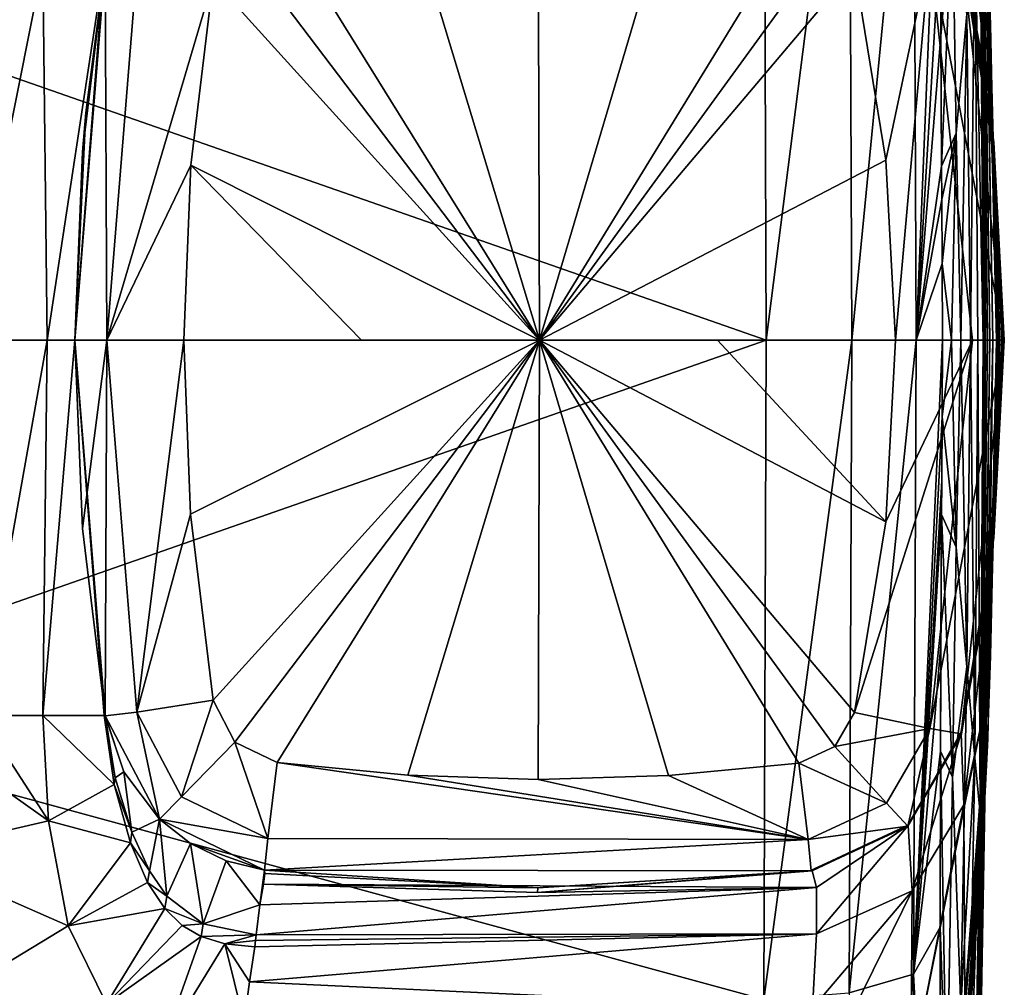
# Model space of a CAD drawing. Header units: metres. Extents: x -147 to 294, y -23 to 81.
# Tile 45 of 256: x 142 to 153, y -7 to 3. Entities that reach past the tile are written whole.
import ezdxf

# ---------------------------------------------------------------- set-up
doc = ezdxf.new("R2010")
doc.units = ezdxf.units.M
doc.layers.add('solid_AVA_153', color=7, linetype='CONTINUOUS')

msp = doc.modelspace()

# ---------------------------------------------------------------- linework, layer by layer
at = {"layer": 'solid_AVA_153'}
for points in [[(152.706955, 0, -3.710917), (152.584763, 10.213076, -5.018845), (152.563766, 10.592376, 0.000002)], [(152.657486, 5.288119, 0.000003), (152.706955, 0, -3.710917), (152.563766, 10.592376, 0.000002)], [(152.733582, 0, -8.681464), (152.608124, 9.13906, -10.151589), (152.584763, 10.213076, -5.018845)], [(152.706955, 0, -3.710917), (152.733582, 0, -8.681464), (152.584763, 10.213076, -5.018845)], [(152.766327, 0, -14.3217), (152.633499, 7.481406, -15.214287), (152.608124, 9.13906, -10.151589)], [(152.733582, 0, -8.681464), (152.766327, 0, -14.3217), (152.608124, 9.13906, -10.151589)], [(152.633499, 7.481406, -15.214287), (152.80455, 0, -19.986507), (152.712128, 4.293437, -19.968592)], [(152.766327, 0, -14.3217), (152.80455, 0, -19.986507), (152.633499, 7.481406, -15.214287)], [(152.73912, 3.396433, -21.238325), (152.717255, 3.788113, -21.443081), (152.462753, 7.283642, -20.932716)], [(152.717224, 4.123524, -20.202051), (152.73912, 3.396433, -21.238325), (152.462753, 7.283642, -20.932716)], [(150.299973, 7.102596, 21.875856), (138.899994, 3.993908, 22.650578), (150.325775, -0.000002, 23)], [(151.218216, 7.032361, 21.649879), (150.299973, 7.102596, 21.875856), (150.325775, -0.000002, 23)], [(151.218216, 7.032361, 21.649879), (150.325775, -0.000002, 23), (151.246475, -0.000001, 22.762024)], [(151.91214, 6.830464, 21.023672), (151.218216, 7.032361, 21.649879), (151.246475, -0.000001, 22.762024)], [(151.91214, 6.830464, 21.023672), (151.246475, -0.000001, 22.762024), (151.939529, 0, 22.102907)], [(151.91214, 6.830464, 21.023672), (151.939529, 0, 22.102907), (152.197998, 6.329378, 20.227976)], [(151.939529, 0, 22.102907), (152.201752, 4.417763, 20.730659), (152.197998, 6.329378, 20.227976)], [(152.630905, 5.089371, 4.62777), (152.688599, 0, 0.000003), (152.657486, 5.288119, 0.000003)], [(152.657486, 5.288119, 0.000003), (152.688599, 0, 0.000003), (152.706955, 0, -3.710917)], [(152.660568, 0, 4.612216), (152.630905, 5.089371, 4.62777), (152.571182, 4.490341, 9.046823)], [(152.677292, 0, 2.453207), (152.688599, 0, 0.000003), (152.630905, 5.089371, 4.62777)], [(152.660568, 0, 4.612216), (152.677292, 0, 2.453207), (152.630905, 5.089371, 4.62777)], [(152.452118, 5.00764, -24.601591), (152.737625, 2.577154, -25.586548), (152.42366, 4.237461, -28.583948)], [(152.452118, 5.00764, -24.601591), (152.453018, 5.058044, -24.471245), (152.737625, 2.577154, -25.586548)], [(152.453018, 5.058044, -24.471245), (152.717255, 3.788113, -21.443081), (152.737625, 2.577154, -25.586548)], [(145.062698, 4.549977, -81.408165), (146.468765, 4.687792, -81.421608), (147.884995, 0, -81.5)], [(146.468765, 4.687792, -81.421608), (147.871323, 4.734656, -81.426132), (147.884995, 0, -81.5)], [(147.871323, 4.734656, -81.426132), (149.27388, 4.691481, -81.42173), (147.884995, 0, -81.5)], [(149.27388, 4.691481, -81.42173), (150.678772, 4.557559, -81.408424), (147.884995, 0, -81.5)], [(152.201752, 4.417763, 20.730659), (152.205551, 3.275463, 20.940479), (152.330322, 4.70323, 17.626877)], [(152.205551, 3.275463, 20.940479), (152.213516, 1.873909, 21.108425), (152.330322, 4.70323, 17.626877)], [(152.330322, 4.70323, 17.626877), (152.213516, 1.873909, 21.108425), (152.371857, 2.227573, 17.1705)], [(152.330322, 4.70323, 17.626877), (152.371857, 2.227573, 17.1705), (152.485077, 3.511773, 13.2075)], [(150.678772, 4.557559, -81.408424), (151.064911, 4.378711, -81.406403), (147.884995, 0, -81.5)], [(144.606339, 4.329658, -81.405807), (145.062698, 4.549977, -81.408165), (147.884995, 0, -81.5)], [(152.524155, 0, 12.27099), (152.571182, 4.490341, 9.046823), (152.485077, 3.511773, 13.2075)], [(152.524155, 0, 12.27099), (152.605881, 0, 8.454929), (152.571182, 4.490341, 9.046823)], [(152.605881, 0, 8.454929), (152.660568, 0, 4.612216), (152.571182, 4.490341, 9.046823)], [(151.064911, 4.378711, -81.406403), (151.277817, 4.01056, -81.411224), (147.884995, 0, -81.5)], [(151.939529, 0, 22.102907), (152.205551, 3.275463, 20.940479), (152.201752, 4.417763, 20.730659)], [(144.371658, 3.880373, -81.411781), (144.606339, 4.329658, -81.405807), (147.884995, 0, -81.5)], [(152.089294, 4.183151, -81.050308), (152.42627, 4.241998, -80.212738), (152.88942, 0, -80.251373)], [(152.424622, 4.233167, -31.135435), (152.668823, 2.864341, -31.669479), (152.429977, 4.24395, -56.018719)], [(152.776047, 2.129943, -56.105518), (152.42627, 4.241998, -80.212738), (152.429688, 4.243742, -58.787308)], [(152.88942, 0, -80.251373), (152.42627, 4.241998, -80.212738), (152.773346, 2.133105, -80.241562)], [(152.776047, 2.129943, -56.105518), (152.773346, 2.133105, -80.241562), (152.42627, 4.241998, -80.212738)], [(152.429688, 4.243742, -58.787308), (152.429977, 4.24395, -56.018719), (152.776047, 2.129943, -56.105518)], [(152.668823, 2.864341, -31.669479), (152.776047, 2.129943, -56.105518), (152.429977, 4.24395, -56.018719)], [(152.712128, 4.293437, -19.968592), (152.80455, 0, -19.986507), (152.717224, 4.123524, -20.202051)], [(152.089294, 4.183151, -81.050308), (151.615448, 1.935916, -81.440018), (151.277817, 4.01056, -81.411224)], [(152.089294, 4.183151, -81.050308), (151.716934, 0, -81.448868), (151.615448, 1.935916, -81.440018)], [(152.089294, 4.183151, -81.050308), (152.54686, 0, -81.088707), (151.716934, 0, -81.448868)], [(152.089294, 4.183151, -81.050308), (152.88942, 0, -80.251373), (152.54686, 0, -81.088707)], [(152.422867, 4.231503, -28.876017), (152.42366, 4.237461, -28.583948), (152.757156, 2.094629, -29.996172)], [(152.422867, 4.231503, -28.876017), (152.757156, 2.094629, -29.996172), (152.666061, 2.852344, -29.745424)], [(152.422867, 4.231503, -28.876017), (152.666061, 2.852344, -29.745424), (152.423859, 4.224963, -29.175829)], [(152.737625, 2.577154, -25.586548), (152.757156, 2.094629, -29.996172), (152.42366, 4.237461, -28.583948)], [(152.424835, 4.224986, -29.890415), (152.423859, 4.224963, -29.175829), (152.666061, 2.852344, -29.745424)], [(152.424835, 4.224986, -29.890415), (152.668823, 2.864341, -31.669479), (152.424622, 4.233167, -31.135435)], [(152.424835, 4.224986, -29.890415), (152.666061, 2.852344, -29.745424), (152.668823, 2.864341, -31.669479)], [(141.001389, 4.045213, -23.264891), (142.541031, 4.045354, -24.776043), (141.73175, 0, -24.189707)], [(142.541031, 4.045354, -24.776043), (142.585464, 0, -25.480965), (141.73175, 0, -24.189707)], [(142.541031, 4.045354, -24.776043), (143.200348, 4.045513, -26.827465), (142.585464, 0, -25.480965)], [(143.200348, 4.045513, -26.827465), (142.884995, 0.000009, -26.99966), (142.585464, 0, -25.480965)], [(143.211273, 4.04603, -80.212318), (142.884995, 0, -80.249283), (142.966644, 2.028926, -80.239868)], [(143.226807, 0, -81.088036), (142.884995, 0, -80.249283), (143.211273, 4.04603, -80.212318)], [(143.211273, 4.04554, -27.141001), (143.003769, 2.446161, -30.57), (142.884995, -0.001118, -27.298992)], [(143.208542, 4.045526, -26.984137), (143.211273, 4.04554, -27.141001), (142.884995, -0.001118, -27.298992)], [(143.208542, 4.045526, -26.984137), (142.884995, -0.001118, -27.298992), (143.200348, 4.045513, -26.827465)], [(142.884995, -0.001118, -27.298992), (142.884995, 0.000009, -26.99966), (143.200348, 4.045513, -26.827465)], [(143.211273, 4.04603, -30.57), (143.211273, 4.04603, -80.212318), (142.966644, 2.028926, -80.239868)], [(143.003769, 2.446161, -30.57), (143.211273, 4.04603, -30.57), (142.966644, 2.028926, -80.239868)], [(143.211273, 4.045726, -28.860044), (143.211273, 4.04603, -30.57), (143.003769, 2.446161, -30.57)], [(143.211273, 4.045726, -28.860044), (143.003769, 2.446161, -30.57), (143.211273, 4.04554, -27.141001)], [(143.226807, 0, -81.088036), (143.211273, 4.04603, -80.212318), (143.55098, 4.006761, -81.05072)], [(152.717224, 4.123524, -20.202051), (152.806381, 0, -20.238684), (152.73912, 3.396433, -21.238325)], [(152.805481, 0, -20.113033), (152.806381, 0, -20.238684), (152.717224, 4.123524, -20.202051)], [(152.80455, 0, -19.986507), (152.805481, 0, -20.113033), (152.717224, 4.123524, -20.202051)], [(138.899994, 3.993908, 22.650578), (138.899994, -3.993908, 22.650578), (150.325775, -0.000002, 23)], [(143.226807, 0, -81.088036), (143.55098, 4.006761, -81.05072), (144.371658, 3.880373, -81.411781)], [(151.277817, 4.01056, -81.411224), (151.615448, 1.935916, -81.440018), (147.884995, 0, -81.5)], [(143.226807, 0, -81.088036), (144.371658, 3.880373, -81.411781), (144.131271, 1.88347, -81.440094)], [(144.131271, 1.88347, -81.440094), (144.371658, 3.880373, -81.411781), (147.884995, 0, -81.5)], [(152.826996, 0, -23.768625), (152.737625, 2.577154, -25.586548), (152.717255, 3.788113, -21.443081)], [(152.742477, 3.264696, -21.480135), (152.826996, 0, -23.768625), (152.717255, 3.788113, -21.443081)], [(152.73912, 3.396433, -21.238325), (152.742477, 3.264696, -21.480135), (152.717255, 3.788113, -21.443081)], [(152.421448, 0, 15.848962), (152.485077, 3.511773, 13.2075), (152.371857, 2.227573, 17.1705)], [(152.421448, 0, 15.848962), (152.524155, 0, 12.27099), (152.485077, 3.511773, 13.2075)], [(152.73912, 3.396433, -21.238325), (152.813263, 0, -21.338598), (152.742477, 3.264696, -21.480135)], [(152.810104, 0, -20.784239), (152.813263, 0, -21.338598), (152.73912, 3.396433, -21.238325)], [(152.806381, 0, -20.238684), (152.810104, 0, -20.784239), (152.73912, 3.396433, -21.238325)], [(151.939529, 0, 22.102907), (152.213516, 1.873909, 21.108425), (152.205551, 3.275463, 20.940479)], [(152.742477, 3.264696, -21.480135), (152.814438, 0, -21.592707), (152.826996, 0, -23.768625)], [(152.813873, 0, -21.466841), (152.814438, 0, -21.592707), (152.742477, 3.264696, -21.480135)], [(152.813263, 0, -21.338598), (152.813873, 0, -21.466841), (152.742477, 3.264696, -21.480135)], [(152.666061, 2.852344, -29.745424), (152.757156, 2.094629, -29.996172), (152.668823, 2.864341, -31.669479)], [(152.668823, 2.864341, -31.669479), (152.792801, 1.769378, -31.992115), (152.776047, 2.129943, -56.105518)], [(152.757156, 2.094629, -29.996172), (152.792801, 1.769378, -31.992115), (152.668823, 2.864341, -31.669479)], [(152.737625, 2.577154, -25.586548), (152.861786, 0, -30.316772), (152.7883, 1.75822, -30.087612)], [(152.841675, 0, -25.946939), (152.861786, 0, -30.316772), (152.737625, 2.577154, -25.586548)], [(152.737625, 2.577154, -25.586548), (152.7883, 1.75822, -30.087612), (152.757156, 2.094629, -29.996172)], [(152.826996, 0, -23.768625), (152.841675, 0, -25.946939), (152.737625, 2.577154, -25.586548)], [(143.003769, 2.446161, -30.57), (142.966644, 2.028926, -80.239868), (142.884995, 0, -80.249283)], [(142.884995, -0.005263, -30.57), (143.003769, 2.446161, -30.57), (142.884995, 0, -80.249283)], [(142.884995, -0.001118, -27.298992), (143.003769, 2.446161, -30.57), (142.884995, -0.005263, -30.57)], [(152.213516, 1.873909, 21.108425), (152.216187, 1.51448, 21.135792), (152.371857, 2.227573, 17.1705)], [(152.216187, 1.51448, 21.135792), (152.221069, 0.826008, 21.172876), (152.371857, 2.227573, 17.1705)], [(152.319458, 0, 18.777021), (152.371857, 2.227573, 17.1705), (152.221069, 0.826008, 21.172876)], [(152.319458, 0, 18.777021), (152.421448, 0, 15.848962), (152.371857, 2.227573, 17.1705)], [(152.888992, 0, -56.725834), (152.88942, 0, -80.251373), (152.773346, 2.133105, -80.241562)], [(152.888977, 0, -56.235249), (152.888992, 0, -56.725834), (152.773346, 2.133105, -80.241562)], [(152.776047, 2.129943, -56.105518), (152.888977, 0, -56.235249), (152.773346, 2.133105, -80.241562)], [(152.867859, 0, -32.209785), (152.888977, 0, -56.235249), (152.776047, 2.129943, -56.105518)], [(152.792801, 1.769378, -31.992115), (152.867859, 0, -32.209785), (152.776047, 2.129943, -56.105518)], [(152.757156, 2.094629, -29.996172), (152.7883, 1.75822, -30.087612), (152.792801, 1.769378, -31.992115)], [(151.615448, 1.935916, -81.440018), (151.716934, 0, -81.448868), (147.884995, 0, -81.5)], [(143.226807, 0, -81.088036), (144.131271, 1.88347, -81.440094), (144.057526, 0, -81.448967)], [(144.131271, 1.88347, -81.440094), (145.97113, 0, -81.483643), (144.057526, 0, -81.448967)], [(144.131271, 1.88347, -81.440094), (147.884995, 0, -81.5), (145.97113, 0, -81.483643)], [(151.939529, 0, 22.102907), (152.216187, 1.51448, 21.135792), (152.213516, 1.873909, 21.108425)], [(152.7883, 1.75822, -30.087612), (152.861786, 0, -30.316772), (152.792801, 1.769378, -31.992115)], [(152.86499, 0, -31.270769), (152.867859, 0, -32.209785), (152.792801, 1.769378, -31.992115)], [(152.861786, 0, -30.316772), (152.86499, 0, -31.270769), (152.792801, 1.769378, -31.992115)], [(151.939529, 0, 22.102907), (152.221069, 0.826008, 21.172876), (152.216187, 1.51448, 21.135792)], [(151.939529, 0, 22.102907), (152.223572, 0, 21.191593), (152.221069, 0.826008, 21.172876)], [(152.319458, 0, 18.777021), (152.221069, 0.826008, 21.172876), (152.223572, 0, 21.191593)], [(141.73175, 0, -24.189707), (142.585464, 0, -25.480965), (141.864655, -4.045283, -23.928389)], [(142.585464, 0, -25.480965), (142.541031, -4.045354, -24.776043), (141.864655, -4.045283, -23.928389)], [(142.884995, 0.000009, -26.99966), (143.200348, -4.045513, -26.827465), (142.541031, -4.045354, -24.776043)], [(142.585464, 0, -25.480965), (142.884995, 0.000009, -26.99966), (142.541031, -4.045354, -24.776043)], [(142.884995, 0.000009, -26.99966), (143.208542, -4.045526, -26.984137), (143.200348, -4.045513, -26.827465)], [(142.884995, 0.000009, -26.99966), (143.211273, -4.045539, -27.141001), (143.208542, -4.045526, -26.984137)], [(142.884995, -0.001118, -27.298992), (143.211273, -4.045539, -27.141001), (142.884995, 0.000009, -26.99966)], [(142.884995, -0.005263, -30.57), (142.884995, 0, -80.249283), (142.966644, -2.028916, -80.239868)], [(143.226807, 0, -81.088036), (142.966644, -2.028916, -80.239868), (142.884995, 0, -80.249283)], [(143.226807, 0, -81.088036), (143.211273, -4.04603, -80.212318), (142.966644, -2.028916, -80.239868)], [(143.55098, -4.006761, -81.05072), (143.211273, -4.04603, -80.212318), (143.226807, 0, -81.088036)], [(143.55098, -4.006761, -81.05072), (143.226807, 0, -81.088036), (144.057526, 0, -81.448967)], [(147.884995, 0, -81.5), (144.057526, 0, -81.448967), (145.97113, 0, -81.483643)], [(144.130692, -1.876137, -81.440163), (144.057526, 0, -81.448967), (147.884995, 0, -81.5)], [(144.371658, -3.880372, -81.411781), (144.130692, -1.876137, -81.440163), (147.884995, 0, -81.5)], [(144.606384, -4.32969, -81.405807), (144.371658, -3.880372, -81.411781), (147.884995, 0, -81.5)], [(144.606384, -4.32969, -81.405807), (147.884995, 0, -81.5), (145.062698, -4.549977, -81.408165)], [(146.468353, -4.687766, -81.4216), (145.062698, -4.549977, -81.408165), (147.884995, 0, -81.5)], [(147.870804, -4.734655, -81.426132), (146.468353, -4.687766, -81.4216), (147.884995, 0, -81.5)], [(149.273361, -4.691514, -81.42173), (147.870804, -4.734655, -81.426132), (147.884995, 0, -81.5)], [(151.716934, 0, -81.448868), (149.801086, 0, -81.483612), (147.884995, 0, -81.5)], [(151.612961, -1.959367, -81.439804), (147.884995, 0, -81.5), (149.801086, 0, -81.483612)], [(150.678772, -4.557559, -81.408424), (149.273361, -4.691514, -81.42173), (147.884995, 0, -81.5)], [(151.064789, -4.37883, -81.406403), (150.678772, -4.557559, -81.408424), (147.884995, 0, -81.5)], [(151.277817, -4.010559, -81.411224), (151.064789, -4.37883, -81.406403), (147.884995, 0, -81.5)], [(151.612961, -1.959367, -81.439804), (151.277817, -4.010559, -81.411224), (147.884995, 0, -81.5)], [(151.612961, -1.959367, -81.439804), (149.801086, 0, -81.483612), (151.716934, 0, -81.448868)], [(152.54686, 0, -81.088707), (151.277817, -4.010559, -81.411224), (151.612961, -1.959367, -81.439804)], [(152.54686, 0, -81.088707), (152.089294, -4.183149, -81.050308), (151.277817, -4.010559, -81.411224)], [(152.54686, 0, -81.088707), (151.612961, -1.959367, -81.439804), (151.716934, 0, -81.448868)], [(151.912048, -6.83064, 21.023771), (152.221054, -0.827628, 21.172813), (152.223572, 0, 21.191593)], [(151.912048, -6.83064, 21.023771), (152.223572, 0, 21.191593), (151.939529, 0, 22.102907)], [(152.54686, 0, -81.088707), (152.88942, 0, -80.251373), (152.089294, -4.183149, -81.050308)], [(152.221054, -0.827628, 21.172813), (152.319458, 0, 18.777021), (152.223572, 0, 21.191593)], [(152.371826, -2.232377, 17.170828), (152.319458, 0, 18.777021), (152.221054, -0.827628, 21.172813)], [(152.371826, -2.232377, 17.170828), (152.421448, 0, 15.848962), (152.319458, 0, 18.777021)], [(152.485001, -3.51912, 13.208054), (152.421448, 0, 15.848962), (152.371826, -2.232377, 17.170828)], [(152.485001, -3.51912, 13.208054), (152.524155, 0, 12.27099), (152.421448, 0, 15.848962)], [(152.571091, -4.49962, 9.047288), (152.524155, 0, 12.27099), (152.485001, -3.51912, 13.208054)], [(152.571091, -4.49962, 9.047288), (152.605881, 0, 8.454929), (152.524155, 0, 12.27099)], [(152.630798, -5.099836, 4.628016), (152.605881, 0, 8.454929), (152.571091, -4.49962, 9.047288)], [(152.630798, -5.099836, 4.628016), (152.660568, 0, 4.612216), (152.605881, 0, 8.454929)], [(152.630798, -5.099836, 4.628016), (152.657379, -5.299053, 0.000003), (152.677292, 0, 2.453207)], [(152.630798, -5.099836, 4.628016), (152.677292, 0, 2.453207), (152.660568, 0, 4.612216)], [(152.677292, 0, 2.453207), (152.657379, -5.299053, 0.000003), (152.688599, 0, 0.000003)], [(138.899994, -3.993908, 22.650578), (150.299973, -7.102334, 21.875942), (150.325775, -0.000002, 23)], [(142.884995, -0.001118, -27.298992), (142.884995, -0.005263, -30.57), (143.211273, -4.04603, -30.57)], [(142.884995, -0.001118, -27.298992), (143.211273, -4.04603, -30.57), (143.211273, -4.045725, -28.860043)], [(142.884995, -0.001118, -27.298992), (143.211273, -4.045725, -28.860043), (143.211273, -4.045539, -27.141001)], [(142.884995, -0.005263, -30.57), (142.966644, -2.028916, -80.239868), (143.211273, -4.04603, -80.212318)], [(143.211273, -4.04603, -30.57), (142.884995, -0.005263, -30.57), (143.211273, -4.04603, -80.212318)], [(143.55098, -4.006761, -81.05072), (144.057526, 0, -81.448967), (144.130692, -1.876137, -81.440163)], [(151.246475, -0.000001, 22.762024), (150.325775, -0.000002, 23), (150.299973, -7.102334, 21.875942)], [(151.217911, -7.032546, 21.649996), (151.246475, -0.000001, 22.762024), (150.299973, -7.102334, 21.875942)], [(151.939529, 0, 22.102907), (151.246475, -0.000001, 22.762024), (151.217911, -7.032546, 21.649996)], [(151.912048, -6.83064, 21.023771), (151.939529, 0, 22.102907), (151.217911, -7.032546, 21.649996)], [(152.089294, -4.183149, -81.050308), (152.88942, 0, -80.251373), (152.42627, -4.241997, -80.212746)], [(152.42627, -4.241997, -80.212746), (152.88942, 0, -80.251373), (152.773346, -2.133038, -80.241562)], [(152.584579, -10.22092, -5.021813), (152.733582, 0, -8.681464), (152.706955, 0, -3.710917)], [(152.608002, -9.141561, -10.159876), (152.733582, 0, -8.681464), (152.584579, -10.22092, -5.021813)], [(152.584579, -10.22092, -5.021813), (152.706955, 0, -3.710917), (152.688599, 0, 0.000003)], [(152.657379, -5.299053, 0.000003), (152.584579, -10.22092, -5.021813), (152.688599, 0, 0.000003)], [(152.608002, -9.141561, -10.159876), (152.766327, 0, -14.3217), (152.733582, 0, -8.681464)], [(152.633453, -7.480734, -15.219829), (152.766327, 0, -14.3217), (152.608002, -9.141561, -10.159876)], [(152.633453, -7.480734, -15.219829), (152.659805, -5.358029, -19.959303), (152.766327, 0, -14.3217)], [(152.766327, 0, -14.3217), (152.659805, -5.358029, -19.959303), (152.712143, -4.293825, -19.96858)], [(152.712143, -4.293825, -19.96858), (152.717361, -4.121246, -20.202629), (152.806381, 0, -20.238684)], [(152.712143, -4.293825, -19.96858), (152.806381, 0, -20.238684), (152.805481, 0, -20.113033)], [(152.712143, -4.293825, -19.96858), (152.805481, 0, -20.113033), (152.80455, 0, -19.986507)], [(152.766327, 0, -14.3217), (152.712143, -4.293825, -19.96858), (152.80455, 0, -19.986507)], [(152.717361, -4.121246, -20.202629), (152.739014, -3.399882, -21.239639), (152.813263, 0, -21.338598)], [(152.717361, -4.121246, -20.202629), (152.813263, 0, -21.338598), (152.810104, 0, -20.784239)], [(152.717361, -4.121246, -20.202629), (152.810104, 0, -20.784239), (152.806381, 0, -20.238684)], [(152.737686, -2.577002, -25.587349), (152.757217, -2.094609, -29.996355), (152.841675, 0, -25.946939)], [(152.737686, -2.577002, -25.587349), (152.841675, 0, -25.946939), (152.826996, 0, -23.768625)], [(152.742432, -3.266466, -21.48032), (152.737686, -2.577002, -25.587349), (152.826996, 0, -23.768625)], [(152.739014, -3.399882, -21.239639), (152.742432, -3.266466, -21.48032), (152.814438, 0, -21.592707)], [(152.739014, -3.399882, -21.239639), (152.814438, 0, -21.592707), (152.813873, 0, -21.466841)], [(152.739014, -3.399882, -21.239639), (152.813873, 0, -21.466841), (152.813263, 0, -21.338598)], [(152.742432, -3.266466, -21.48032), (152.826996, 0, -23.768625), (152.814438, 0, -21.592707)], [(152.841675, 0, -25.946939), (152.757217, -2.094609, -29.996355), (152.788361, -1.758043, -30.087788)], [(152.776062, -2.13002, -56.105587), (152.773346, -2.133038, -80.241562), (152.88942, 0, -80.251373)], [(152.776062, -2.13002, -56.105587), (152.88942, 0, -80.251373), (152.888992, 0, -56.725834)], [(152.776062, -2.13002, -56.105587), (152.888992, 0, -56.725834), (152.888977, 0, -56.235249)], [(152.792862, -1.769189, -31.992283), (152.776062, -2.13002, -56.105587), (152.888977, 0, -56.235249)], [(152.788361, -1.758043, -30.087788), (152.792862, -1.769189, -31.992283), (152.867859, 0, -32.209785)], [(152.788361, -1.758043, -30.087788), (152.867859, 0, -32.209785), (152.86499, 0, -31.270769)], [(152.788361, -1.758043, -30.087788), (152.86499, 0, -31.270769), (152.861786, 0, -30.316772)], [(152.841675, 0, -25.946939), (152.788361, -1.758043, -30.087788), (152.861786, 0, -30.316772)], [(152.792862, -1.769189, -31.992283), (152.888977, 0, -56.235249), (152.867859, 0, -32.209785)], [(151.912048, -6.83064, 21.023771), (152.216171, -1.516732, 21.135641), (152.221054, -0.827628, 21.172813)], [(152.221054, -0.827628, 21.172813), (152.216171, -1.516732, 21.135641), (152.213486, -1.877306, 21.108139)], [(152.371826, -2.232377, 17.170828), (152.221054, -0.827628, 21.172813), (152.213486, -1.877306, 21.108139)], [(151.912048, -6.83064, 21.023771), (152.213486, -1.877306, 21.108139), (152.216171, -1.516732, 21.135641)], [(152.666183, -2.852171, -29.745785), (152.668945, -2.864159, -31.669819), (152.792862, -1.769189, -31.992283)], [(152.757217, -2.094609, -29.996355), (152.666183, -2.852171, -29.745785), (152.792862, -1.769189, -31.992283)], [(152.792862, -1.769189, -31.992283), (152.668945, -2.864159, -31.669819), (152.776062, -2.13002, -56.105587)], [(152.788361, -1.758043, -30.087788), (152.757217, -2.094609, -29.996355), (152.792862, -1.769189, -31.992283)], [(143.55098, -4.006761, -81.05072), (144.130692, -1.876137, -81.440163), (144.371658, -3.880372, -81.411781)], [(151.912048, -6.83064, 21.023771), (152.205551, -3.278332, 20.940039), (152.213486, -1.877306, 21.108139)], [(152.213486, -1.877306, 21.108139), (152.205551, -3.278332, 20.940039), (152.201736, -4.426976, 20.728704)], [(152.330231, -4.709014, 17.627546), (152.213486, -1.877306, 21.108139), (152.201736, -4.426976, 20.728704)], [(152.371826, -2.232377, 17.170828), (152.213486, -1.877306, 21.108139), (152.330231, -4.709014, 17.627546)], [(152.737686, -2.577002, -25.587349), (152.666183, -2.852171, -29.745785), (152.757217, -2.094609, -29.996355)], [(152.424789, -4.233123, -31.135839), (152.430099, -4.243926, -55.971092), (152.776062, -2.13002, -56.105587)], [(152.668945, -2.864159, -31.669819), (152.424789, -4.233123, -31.135839), (152.776062, -2.13002, -56.105587)], [(152.776062, -2.13002, -56.105587), (152.42627, -4.241997, -80.212746), (152.773346, -2.133038, -80.241562)], [(152.429825, -4.243735, -58.534897), (152.42627, -4.241997, -80.212746), (152.776062, -2.13002, -56.105587)], [(152.776062, -2.13002, -56.105587), (152.430099, -4.243926, -55.971092), (152.429825, -4.243735, -58.534897)], [(152.485001, -3.51912, 13.208054), (152.371826, -2.232377, 17.170828), (152.330231, -4.709014, 17.627546)], [(152.423065, -4.231461, -28.876242), (152.424042, -4.224927, -29.176264), (152.737686, -2.577002, -25.587349)], [(152.423065, -4.231461, -28.876242), (152.737686, -2.577002, -25.587349), (152.423859, -4.237412, -28.583986)], [(152.737686, -2.577002, -25.587349), (152.452393, -5.007439, -24.601383), (152.423859, -4.237412, -28.583986)], [(152.737686, -2.577002, -25.587349), (152.424042, -4.224927, -29.176264), (152.666183, -2.852171, -29.745785)], [(152.737686, -2.577002, -25.587349), (152.717285, -3.788273, -21.443432), (152.452393, -5.007439, -24.601383)], [(152.742432, -3.266466, -21.48032), (152.717285, -3.788273, -21.443432), (152.737686, -2.577002, -25.587349)], [(152.666183, -2.852171, -29.745785), (152.424042, -4.224927, -29.176264), (152.668945, -2.864159, -31.669819)], [(152.424042, -4.224927, -29.176264), (152.425003, -4.224947, -29.890907), (152.668945, -2.864159, -31.669819)], [(152.425003, -4.224947, -29.890907), (152.424316, -4.232274, -30.579618), (152.668945, -2.864159, -31.669819)], [(152.424561, -4.232704, -30.857269), (152.668945, -2.864159, -31.669819), (152.424316, -4.232274, -30.579618)], [(152.424561, -4.232704, -30.857269), (152.424789, -4.233123, -31.135839), (152.668945, -2.864159, -31.669819)], [(151.912048, -6.83064, 21.023771), (152.201736, -4.426976, 20.728704), (152.205551, -3.278332, 20.940039)], [(152.739014, -3.399882, -21.239639), (152.717285, -3.788273, -21.443432), (152.742432, -3.266466, -21.48032)], [(152.739014, -3.399882, -21.239639), (152.462296, -7.290513, -20.935604), (152.717285, -3.788273, -21.443432)], [(152.717361, -4.121246, -20.202629), (152.462296, -7.290513, -20.935604), (152.739014, -3.399882, -21.239639)], [(152.485001, -3.51912, 13.208054), (152.330231, -4.709014, 17.627546), (152.420837, -7.190202, 13.77856)], [(152.571091, -4.49962, 9.047288), (152.485001, -3.51912, 13.208054), (152.420837, -7.190202, 13.77856)], [(152.717285, -3.788273, -21.443432), (152.453201, -5.053329, -24.482506), (152.452393, -5.007439, -24.601383)], [(152.717285, -3.788273, -21.443432), (152.46283, -7.117789, -21.121222), (152.453201, -5.053329, -24.482506)], [(152.462296, -7.290513, -20.935604), (152.46283, -7.117789, -21.121222), (152.717285, -3.788273, -21.443432)], [(144.031616, -4.920983, -81.041779), (143.55098, -4.006761, -81.05072), (144.371658, -3.880372, -81.411781)], [(144.031616, -4.920983, -81.041779), (144.371658, -3.880372, -81.411781), (144.606384, -4.32969, -81.405807)], [(138.899994, -3.993908, 22.650578), (138.899994, -11.5, 19.918585), (150.299973, -7.102334, 21.875942)], [(143.55098, -4.006761, -81.05072), (143.793777, -5.161971, -80.206383), (143.211273, -4.04603, -80.212318)], [(144.031616, -4.920983, -81.041779), (143.793777, -5.161971, -80.206383), (143.55098, -4.006761, -81.05072)], [(152.089294, -4.183149, -81.050308), (151.064789, -4.37883, -81.406403), (151.277817, -4.010559, -81.411224)], [(142.598907, -5.17957, -24.570404), (141.054672, -5.537911, -22.971039), (141.001389, -4.045213, -23.264891)], [(141.864655, -4.045283, -23.928389), (142.598907, -5.17957, -24.570404), (141.001389, -4.045213, -23.264891)], [(141.864655, -4.045283, -23.928389), (142.541031, -4.045354, -24.776043), (142.598907, -5.17957, -24.570404)], [(143.307587, -4.788689, -26.713678), (142.598907, -5.17957, -24.570404), (142.541031, -4.045354, -24.776043)], [(143.200348, -4.045513, -26.827465), (143.307587, -4.788689, -26.713678), (142.541031, -4.045354, -24.776043)], [(143.31958, -4.716395, -27.044764), (143.307587, -4.788689, -26.713678), (143.200348, -4.045513, -26.827465)], [(143.208542, -4.045526, -26.984137), (143.31958, -4.716395, -27.044764), (143.200348, -4.045513, -26.827465)], [(143.208542, -4.045526, -26.984137), (143.211273, -4.045539, -27.141001), (143.31958, -4.716395, -27.044764)], [(143.211273, -4.045539, -27.141001), (143.412842, -4.651789, -30.57), (143.31958, -4.716395, -27.044764)], [(143.211273, -4.045725, -28.860043), (143.412842, -4.651789, -30.57), (143.211273, -4.045539, -27.141001)], [(143.211273, -4.045725, -28.860043), (143.211273, -4.04603, -30.57), (143.412842, -4.651789, -30.57)], [(143.793777, -5.161971, -80.206383), (143.211273, -4.04603, -30.57), (143.211273, -4.04603, -80.212318)], [(143.412842, -4.651789, -30.57), (143.211273, -4.04603, -30.57), (143.793777, -5.161971, -80.206383)], [(152.717361, -4.121246, -20.202629), (152.451218, -8.123974, -20.114086), (152.460342, -7.649328, -20.547966)], [(152.659805, -5.358029, -19.959303), (152.451218, -8.123974, -20.114086), (152.717361, -4.121246, -20.202629)], [(152.717361, -4.121246, -20.202629), (152.460342, -7.649328, -20.547966), (152.462296, -7.290513, -20.935604)], [(152.712143, -4.293825, -19.96858), (152.659805, -5.358029, -19.959303), (152.717361, -4.121246, -20.202629)], [(152.089294, -4.183149, -81.050308), (151.621643, -4.986802, -81.042618), (151.064789, -4.37883, -81.406403)], [(152.089294, -4.183149, -81.050308), (151.852219, -5.235051, -80.207573), (151.621643, -4.986802, -81.042618)], [(151.851837, -5.232066, -30.571955), (152.424561, -4.232704, -30.857269), (152.424316, -4.232274, -30.579618)], [(151.85199, -5.226855, -29.184402), (151.851837, -5.232066, -30.571955), (152.424316, -4.232274, -30.579618)], [(151.851837, -5.232066, -30.571955), (152.424789, -4.233123, -31.135839), (152.424561, -4.232704, -30.857269)], [(151.851837, -5.232066, -30.571955), (151.852234, -5.232275, -31.136684), (152.424789, -4.233123, -31.135839)], [(151.85199, -5.226855, -29.184402), (152.424316, -4.232274, -30.579618), (152.424042, -4.224927, -29.176264)], [(151.855377, -5.23067, -28.59271), (151.85199, -5.226855, -29.184402), (152.424042, -4.224927, -29.176264)], [(152.089294, -4.183149, -81.050308), (152.42627, -4.241997, -80.212746), (151.852219, -5.235051, -80.207573)], [(151.852234, -5.232275, -31.136684), (152.430099, -4.243926, -55.971092), (152.424789, -4.233123, -31.135839)], [(151.855377, -5.23067, -28.59271), (152.424042, -4.224927, -29.176264), (152.423065, -4.231461, -28.876242)], [(151.855377, -5.23067, -28.59271), (152.423065, -4.231461, -28.876242), (152.423859, -4.237412, -28.583986)], [(151.898148, -5.932062, -24.974161), (151.855377, -5.23067, -28.59271), (152.423859, -4.237412, -28.583986)], [(151.898148, -5.932062, -24.974161), (152.423859, -4.237412, -28.583986), (152.452393, -5.007439, -24.601383)], [(152.424042, -4.224927, -29.176264), (152.424316, -4.232274, -30.579618), (152.425003, -4.224947, -29.890907)], [(144.031616, -4.920983, -81.041779), (144.606384, -4.32969, -81.405807), (144.960358, -5.370505, -81.045303)], [(144.960358, -5.370505, -81.045303), (144.606384, -4.32969, -81.405807), (145.062698, -4.549977, -81.408165)], [(151.852234, -5.232275, -31.136684), (151.852219, -5.235051, -80.207573), (152.42627, -4.241997, -80.212746)], [(151.852234, -5.232275, -31.136684), (152.42627, -4.241997, -80.212746), (152.429825, -4.243735, -58.534897)], [(151.852234, -5.232275, -31.136684), (152.429825, -4.243735, -58.534897), (152.430099, -4.243926, -55.971092)], [(151.621643, -4.986802, -81.042618), (150.678772, -4.557559, -81.408424), (151.064789, -4.37883, -81.406403)], [(151.912048, -6.83064, 21.023771), (152.198013, -6.324471, 20.229523), (152.201736, -4.426976, 20.728704)], [(152.269516, -8.392143, 17.610579), (152.201736, -4.426976, 20.728704), (152.198013, -6.324471, 20.229523)], [(152.330231, -4.709014, 17.627546), (152.201736, -4.426976, 20.728704), (152.269516, -8.392143, 17.610579)], [(150.778946, -5.378361, -81.045563), (144.960358, -5.370505, -81.045303), (145.062698, -4.549977, -81.408165)], [(150.778946, -5.378361, -81.045563), (145.062698, -4.549977, -81.408165), (146.468353, -4.687766, -81.4216)], [(152.571091, -4.49962, 9.047288), (152.420837, -7.190202, 13.77856), (152.490692, -9.071913, 9.502265)], [(152.630798, -5.099836, 4.628016), (152.571091, -4.49962, 9.047288), (152.490692, -9.071913, 9.502265)], [(143.31958, -4.716395, -27.044764), (143.412842, -4.651789, -30.57), (143.496536, -5.301385, -26.895332)], [(143.794144, -5.162322, -30.57), (143.412842, -4.651789, -30.57), (143.793777, -5.161971, -80.206383)], [(143.496536, -5.301385, -26.895332), (143.412842, -4.651789, -30.57), (143.794144, -5.162322, -30.57)], [(150.778946, -5.378361, -81.045563), (149.273361, -4.691514, -81.42173), (150.678772, -4.557559, -81.408424)], [(151.621643, -4.986802, -81.042618), (150.778946, -5.378361, -81.045563), (150.678772, -4.557559, -81.408424)], [(143.31958, -4.716395, -27.044764), (143.496536, -5.301385, -26.895332), (143.307587, -4.788689, -26.713678)], [(150.778946, -5.378361, -81.045563), (146.468353, -4.687766, -81.4216), (147.870804, -4.734655, -81.426132)], [(150.778946, -5.378361, -81.045563), (147.870804, -4.734655, -81.426132), (149.273361, -4.691514, -81.42173)], [(152.420837, -7.190202, 13.77856), (152.330231, -4.709014, 17.627546), (152.269516, -8.392143, 17.610579)], [(143.307587, -4.788689, -26.713678), (143.48175, -5.414894, -26.543659), (142.598907, -5.17957, -24.570404)], [(143.496536, -5.301385, -26.895332), (143.48175, -5.414894, -26.543659), (143.307587, -4.788689, -26.713678)], [(144.031616, -4.920983, -81.041779), (144.960358, -5.370505, -81.045303), (143.793777, -5.161971, -80.206383)], [(151.621643, -4.986802, -81.042618), (151.852219, -5.235051, -80.207573), (150.778946, -5.378361, -81.045563)], [(151.882095, -7.919191, -21.881229), (152.452393, -5.007439, -24.601383), (152.453201, -5.053329, -24.482506)], [(151.882095, -7.919191, -21.881229), (151.898148, -5.932062, -24.974161), (152.452393, -5.007439, -24.601383)], [(151.882095, -7.919191, -21.881229), (152.453201, -5.053329, -24.482506), (152.46283, -7.117789, -21.121222)], [(142.598907, -5.17957, -24.570404), (142.813217, -6.308494, -24.230049), (141.054672, -5.537911, -22.971039)], [(143.48175, -5.414894, -26.543659), (142.813217, -6.308494, -24.230049), (142.598907, -5.17957, -24.570404)], [(143.496536, -5.301385, -26.895332), (143.794144, -5.162322, -30.57), (143.686783, -5.716435, -26.734715)], [(143.686783, -5.716435, -26.734715), (143.794144, -5.162322, -30.57), (143.875, -5.990829, -26.606363)], [(143.794144, -5.162322, -30.57), (143.793777, -5.161971, -80.206383), (144.926895, -5.708772, -80.208725)], [(144.960358, -5.370505, -81.045303), (144.926895, -5.708772, -80.208725), (143.793777, -5.161971, -80.206383)], [(144.129486, -5.424072, -30.57), (143.794144, -5.162322, -30.57), (144.926895, -5.708772, -80.208725)], [(143.875, -5.990829, -26.606363), (143.794144, -5.162322, -30.57), (144.129486, -5.424072, -30.57)], [(152.630798, -5.099836, 4.628016), (152.490692, -9.071913, 9.502265), (152.539856, -10.221372, 4.863148)], [(152.630798, -5.099836, 4.628016), (152.539856, -10.221372, 4.863148), (152.563538, -10.603507, 0.000002)], [(152.630798, -5.099836, 4.628016), (152.563538, -10.603507, 0.000002), (152.657379, -5.299053, 0.000003)], [(150.778946, -5.378361, -81.045563), (151.852219, -5.235051, -80.207573), (150.811554, -5.716711, -80.208984)], [(151.851837, -5.232066, -30.571955), (150.801956, -5.712508, -29.891184), (150.806961, -5.717296, -30.57)], [(151.851837, -5.232066, -30.571955), (150.805695, -5.713073, -29.190504), (150.801956, -5.712508, -29.891184)], [(151.85199, -5.226855, -29.184402), (150.810867, -5.714836, -28.891579), (150.805695, -5.713073, -29.190504)], [(151.85199, -5.226855, -29.184402), (150.805695, -5.713073, -29.190504), (151.851837, -5.232066, -30.571955)], [(151.851837, -5.232066, -30.571955), (150.806961, -5.717296, -30.57), (151.852234, -5.232275, -31.136684)], [(151.852234, -5.232275, -31.136684), (150.806961, -5.717296, -30.57), (150.807358, -5.717247, -30.853821)], [(151.852234, -5.232275, -31.136684), (150.807358, -5.717247, -30.853821), (150.807724, -5.717199, -31.138023)], [(151.852234, -5.232275, -31.136684), (150.807724, -5.717199, -31.138023), (150.816086, -5.716132, -57.742172)], [(151.85199, -5.226855, -29.184402), (150.819504, -5.717282, -28.591558), (150.810867, -5.714836, -28.891579)], [(151.852219, -5.235051, -80.207573), (150.816086, -5.716132, -57.742172), (150.811554, -5.716711, -80.208984)], [(151.852234, -5.232275, -31.136684), (150.816086, -5.716132, -57.742172), (151.852219, -5.235051, -80.207573)], [(151.855377, -5.23067, -28.59271), (150.819504, -5.717282, -28.591558), (151.85199, -5.226855, -29.184402)], [(151.855377, -5.23067, -28.59271), (150.867035, -5.896986, -26.834536), (150.819504, -5.717282, -28.591558)], [(151.855377, -5.23067, -28.59271), (150.868515, -6.397395, -25.158606), (150.867035, -5.896986, -26.834536)], [(151.898148, -5.932062, -24.974161), (150.868515, -6.397395, -25.158606), (151.855377, -5.23067, -28.59271)], [(152.657379, -5.299053, 0.000003), (152.563538, -10.603507, 0.000002), (152.584579, -10.22092, -5.021813)], [(143.496536, -5.301385, -26.895332), (143.686783, -5.716435, -26.734715), (143.48175, -5.414894, -26.543659)], [(150.778946, -5.378361, -81.045563), (144.926895, -5.708772, -80.208725), (144.960358, -5.370505, -81.045303)], [(150.778946, -5.378361, -81.045563), (150.811554, -5.716711, -80.208984), (144.926895, -5.708772, -80.208725)], [(152.659805, -5.358029, -19.959303), (152.445084, -8.357486, -19.926323), (152.448624, -8.23201, -20.023058)], [(152.633453, -7.480734, -15.219829), (152.445084, -8.357486, -19.926323), (152.659805, -5.358029, -19.959303)], [(152.659805, -5.358029, -19.959303), (152.448624, -8.23201, -20.023058), (152.451218, -8.123974, -20.114086)], [(143.48175, -5.414894, -26.543659), (143.665573, -5.841953, -26.372971), (142.813217, -6.308494, -24.230049)], [(143.686783, -5.716435, -26.734715), (143.665573, -5.841953, -26.372971), (143.48175, -5.414894, -26.543659)], [(143.875, -5.990829, -26.606363), (144.129486, -5.424072, -30.57), (144.266556, -6.288411, -26.483139)], [(144.513229, -5.609204, -30.57), (144.129486, -5.424072, -30.57), (144.926895, -5.708772, -80.208725)], [(144.266556, -6.288411, -26.483139), (144.129486, -5.424072, -30.57), (144.513229, -5.609204, -30.57)], [(142.813217, -6.308494, -24.230049), (141.372345, -7.182707, -22.476202), (141.054672, -5.537911, -22.971039)], [(144.874924, -6.082284, -27.598373), (144.266556, -6.288411, -26.483139), (144.513229, -5.609204, -30.57)], [(144.513229, -5.609204, -30.57), (144.926895, -5.708772, -80.208725), (144.926895, -5.708772, -30.57)], [(144.874924, -6.082284, -27.598373), (144.513229, -5.609204, -30.57), (144.926895, -5.708772, -30.57)], [(143.686783, -5.716435, -26.734715), (143.875, -5.990829, -26.606363), (143.665573, -5.841953, -26.372971)], [(144.928299, -5.746602, -29.656113), (144.874924, -6.082284, -27.598373), (144.926895, -5.708772, -30.57)], [(144.926895, -5.708772, -80.208725), (150.811554, -5.716711, -80.208984), (147.868973, -5.90172, -80.226578)], [(144.926895, -5.708772, -30.57), (144.926895, -5.708772, -80.208725), (147.868973, -5.90172, -80.226578)], [(147.866653, -5.901717, -30.57), (144.926895, -5.708772, -30.57), (147.868973, -5.90172, -80.226578)], [(144.928299, -5.746602, -29.656113), (144.926895, -5.708772, -30.57), (147.866653, -5.901717, -30.57)], [(150.801956, -5.712508, -29.891184), (147.865616, -5.950341, -28.640886), (150.806961, -5.717296, -30.57)], [(150.801956, -5.712508, -29.891184), (150.805695, -5.713073, -29.190504), (147.865616, -5.950341, -28.640886)], [(150.810867, -5.714836, -28.891579), (147.865616, -5.950341, -28.640886), (150.805695, -5.713073, -29.190504)], [(150.810867, -5.714836, -28.891579), (150.819504, -5.717282, -28.591558), (147.865616, -5.950341, -28.640886)], [(147.865616, -5.950341, -28.640886), (150.819504, -5.717282, -28.591558), (150.867035, -5.896986, -26.834536)], [(147.865616, -5.950341, -28.640886), (147.866653, -5.901717, -30.57), (150.806961, -5.717296, -30.57)], [(150.806961, -5.717296, -30.57), (147.866653, -5.901717, -30.57), (147.868973, -5.90172, -80.226578)], [(147.868973, -5.90172, -80.226578), (150.811554, -5.716711, -80.208984), (150.816086, -5.716132, -57.742172)], [(150.816086, -5.716132, -57.742172), (150.807724, -5.717199, -31.138023), (147.868973, -5.90172, -80.226578)], [(150.807724, -5.717199, -31.138023), (150.807358, -5.717247, -30.853821), (147.868973, -5.90172, -80.226578)], [(150.807358, -5.717247, -30.853821), (150.806961, -5.717296, -30.57), (147.868973, -5.90172, -80.226578)], [(144.928299, -5.746602, -29.656113), (144.915421, -5.86234, -28.690166), (144.874924, -6.082284, -27.598373)], [(144.928299, -5.746602, -29.656113), (147.866653, -5.901717, -30.57), (144.915421, -5.86234, -28.690166)], [(143.665573, -5.841953, -26.372971), (143.851608, -6.123765, -26.239702), (142.813217, -6.308494, -24.230049)], [(143.875, -5.990829, -26.606363), (143.851608, -6.123765, -26.239702), (143.665573, -5.841953, -26.372971)], [(150.867035, -5.896986, -26.834536), (144.836792, -6.405691, -26.485161), (144.874924, -6.082284, -27.598373)], [(150.867035, -5.896986, -26.834536), (150.868515, -6.397395, -25.158606), (144.836792, -6.405691, -26.485161)], [(150.867035, -5.896986, -26.834536), (144.874924, -6.082284, -27.598373), (144.915421, -5.86234, -28.690166)], [(147.865616, -5.950341, -28.640886), (144.915421, -5.86234, -28.690166), (147.866653, -5.901717, -30.57)], [(147.865616, -5.950341, -28.640886), (150.867035, -5.896986, -26.834536), (144.915421, -5.86234, -28.690166)], [(151.898148, -5.932062, -24.974161), (150.741455, -8.283296, -22.232666), (150.823486, -7.198186, -23.61401)], [(151.882095, -7.919191, -21.881229), (150.741455, -8.283296, -22.232666), (151.898148, -5.932062, -24.974161)], [(151.898148, -5.932062, -24.974161), (150.823486, -7.198186, -23.61401), (150.868515, -6.397395, -25.158606)], [(143.875, -5.990829, -26.606363), (144.266556, -6.288411, -26.483139), (143.851608, -6.123765, -26.239702)], [(143.851608, -6.123765, -26.239702), (143.224854, -7.151679, -23.87854), (142.813217, -6.308494, -24.230049)], [(143.851608, -6.123765, -26.239702), (144.040085, -6.304885, -26.156237), (143.224854, -7.151679, -23.87854)], [(144.266556, -6.288411, -26.483139), (144.040085, -6.304885, -26.156237), (143.851608, -6.123765, -26.239702)], [(144.874924, -6.082284, -27.598373), (144.836792, -6.405691, -26.485161), (144.266556, -6.288411, -26.483139)], [(142.813217, -6.308494, -24.230049), (143.224854, -7.151679, -23.87854), (141.372345, -7.182707, -22.476202)], [(144.040085, -6.304885, -26.156237), (144.24382, -6.424003, -26.113821), (143.224854, -7.151679, -23.87854)], [(144.266556, -6.288411, -26.483139), (144.24382, -6.424003, -26.113821), (144.040085, -6.304885, -26.156237)], [(144.266556, -6.288411, -26.483139), (144.836792, -6.405691, -26.485161), (144.24382, -6.424003, -26.113821)], [(151.912048, -6.83064, 21.023771), (152.189804, -12.055112, 17.426319), (152.198013, -6.324471, 20.229523)], [(152.269516, -8.392143, 17.610579), (152.198013, -6.324471, 20.229523), (152.189804, -12.055112, 17.426319)], [(144.24382, -6.424003, -26.113821), (143.827713, -7.598983, -23.685207), (143.224854, -7.151679, -23.87854)], [(144.24382, -6.424003, -26.113821), (144.498581, -6.503798, -26.101276), (143.827713, -7.598983, -23.685207)], [(144.836792, -6.405691, -26.485161), (144.498581, -6.503798, -26.101276), (144.24382, -6.424003, -26.113821)], [(144.836792, -6.405691, -26.485161), (144.828964, -6.469238, -26.300108), (144.498581, -6.503798, -26.101276)], [(150.868515, -6.397395, -25.158606), (144.765549, -6.911668, -25.19166), (144.820511, -6.535068, -26.116631)], [(150.868515, -6.397395, -25.158606), (150.823486, -7.198186, -23.61401), (144.765549, -6.911668, -25.19166)], [(150.868515, -6.397395, -25.158606), (144.820511, -6.535068, -26.116631), (144.828964, -6.469238, -26.300108)], [(150.868515, -6.397395, -25.158606), (144.828964, -6.469238, -26.300108), (144.836792, -6.405691, -26.485161)], [(144.498581, -6.503798, -26.101276), (144.70607, -7.345362, -24.311548), (143.827713, -7.598983, -23.685207)], [(144.828964, -6.469238, -26.300108), (144.820511, -6.535068, -26.116631), (144.498581, -6.503798, -26.101276)], [(144.498581, -6.503798, -26.101276), (144.765549, -6.911668, -25.19166), (144.70607, -7.345362, -24.311548)], [(144.498581, -6.503798, -26.101276), (144.820511, -6.535068, -26.116631), (144.765549, -6.911668, -25.19166)], [(151.912048, -6.83064, 21.023771), (151.217911, -7.032546, 21.649996), (151.214218, -13.375419, 18.416252)], [(151.906494, -12.988231, 17.881836), (151.912048, -6.83064, 21.023771), (151.214218, -13.375419, 18.416252)], [(151.906494, -12.988231, 17.881836), (152.189804, -12.055112, 17.426319), (151.912048, -6.83064, 21.023771)], [(150.823486, -7.198186, -23.61401), (144.70607, -7.345362, -24.311548), (144.765549, -6.911668, -25.19166)]]:
    msp.add_3dface(points, dxfattribs=at)

doc.saveas('drawing.dxf')
